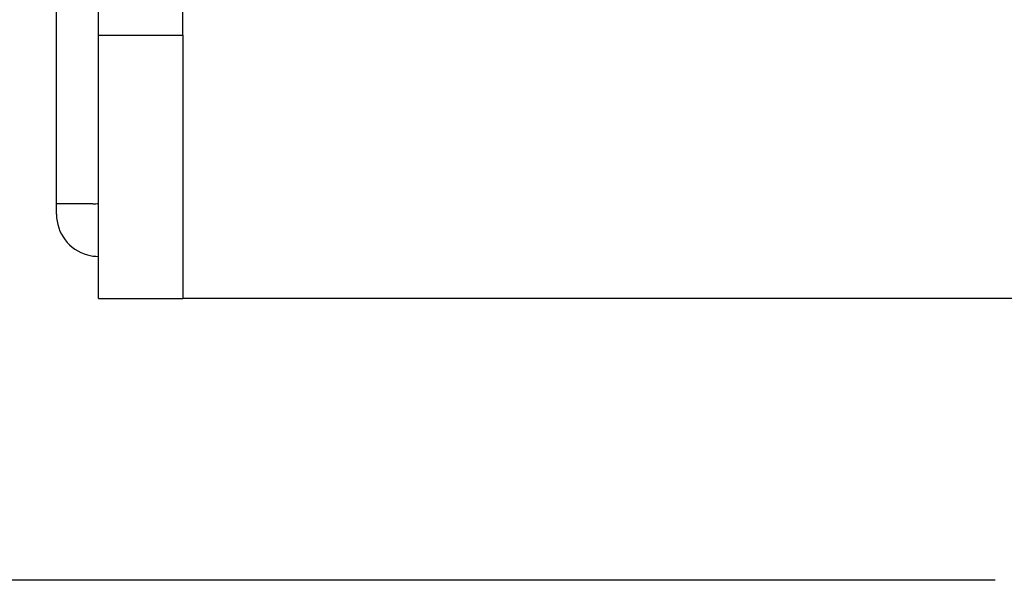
# Model space of a CAD drawing. Header units: millimetres. Extents: x 0 to 1524, y 0 to 1016.
# Tile 3 of 256: x 150 to 169, y 379 to 390. Entities that reach past the tile are written whole.
import ezdxf

# ---------------------------------------------------------------- set-up
doc = ezdxf.new("R2010")
doc.units = ezdxf.units.MM
doc.header["$LTSCALE"] = 83.82
doc.layers.get('0').update_dxf_attribs({"linetype": 'CONTINUOUS'})
doc.styles.get("Standard").update_dxf_attribs({"font": 'txt', "width": 0.8})
doc.dimstyles.new('DIMSTYLE_1', dxfattribs={"dimtxt": 15, "dimasz": 12, "dimexe": 0.18, "dimexo": 0.0625, "dimgap": 0.09, "dimtad": 1, "dimzin": 0, "dimdsep": 46, "dimtxsty": 'STANDARD', "dimblk": 'CLOSED', "dimblk1": 'CLOSED', "dimblk2": 'CLOSED', "dimcen": 0.09, "dimadec": 0, "dimazin": 0, "dimtp": 0.01, "dimtm": 0.01, "dimtfac": 1, "dimtofl": 0, "dimtmove": 0, "dimatfit": 3, "dimldrblk": 'CLOSED', "dimfxl": 1, "dimtolj": 1, "dimtzin": 0, "dimarcsym": 0})

# ---------------------------------------------------------------- blocks, each defined once
blk = doc.blocks.new('_CLOSED')
at = {"color": 0, "linetype": 'BYBLOCK'}
for p, q in [((0, 0), (-1, 0.2083)), ((-1, 0.2083), (-1, -0.2083)), ((-1, -0.2083), (0, 0)), ((-1, 0), (0, 0))]:
    blk.add_line(p, q, dxfattribs=at)
blk = doc.blocks.new('*D4')
at = {"color": 2, "linetype": 'CONTINUOUS'}
for p, q in [((230.494, 451.207), (62.228, 451.207)), ((63.228, 451.207), (63.228, 415.032)), ((63.228, 378.857), (63.228, 415.032)), ((168.969, 378.857), (62.228, 378.857))]:
    blk.add_line(p, q, dxfattribs=at)
at = {"color": 2, "linetype": 'CONTINUOUS', "xscale": 12, "yscale": 12, "zscale": 12}
for p, rotation in [((63.228, 451.207), 90), ((63.228, 378.857), 270)]:
    blk.add_blockref('_CLOSED', p, dxfattribs=dict(at, rotation=rotation))

msp = doc.modelspace()

# ---------------------------------------------------------------- linework, layer by layer
at = {"color": 7, "linetype": 'CONTINUOUS'}
for p, q in [((151.144, 386.007), (151.144, 426.407)), ((151.144, 386.007), (151.144, 426.407)), ((151.944, 389.207), (151.944, 423.207)), ((153.544, 389.207), (153.544, 423.207)), ((151.944, 384.207), (151.944, 389.207)), ((151.944, 389.207), (153.544, 389.207)), ((153.544, 389.207), (153.544, 384.207)), ((151.144, 385.807), (151.144, 386.007)), ((151.483, 386.007), (151.144, 386.007)), ((151.832, 386.007), (151.483, 386.007)), ((151.944, 384.207), (153.544, 384.207)), ((173.544, 384.207), (153.544, 384.207))]:
    msp.add_line(p, q, dxfattribs=at)
for centre, radius, start, end in [((151.832, 388.007), 2, 270, 273.1893), ((151.944, 385.807), 0.8, 180, 254.5025), ((151.944, 385.807), 0.8, 254.5025, 270)]:
    msp.add_arc(centre, radius, start, end, dxfattribs=at)

# ---------------------------------------------------------------- dimensions: what is measured, and where the dimension line sits
at = {"color": 2, "linetype": 'CONTINUOUS'}
dim = msp.add_linear_dim(base=(63.228, 451.207), p1=(168.969, 378.857), p2=(230.494, 451.207), angle=90, dimstyle='DIMSTYLE_1', dxfattribs=at)
dim.commit()
dim.dimension.update_dxf_attribs({"geometry": '*D4', "text_midpoint": (59.478, 385.032), "dimtype": 160})

doc.saveas('drawing.dxf')
